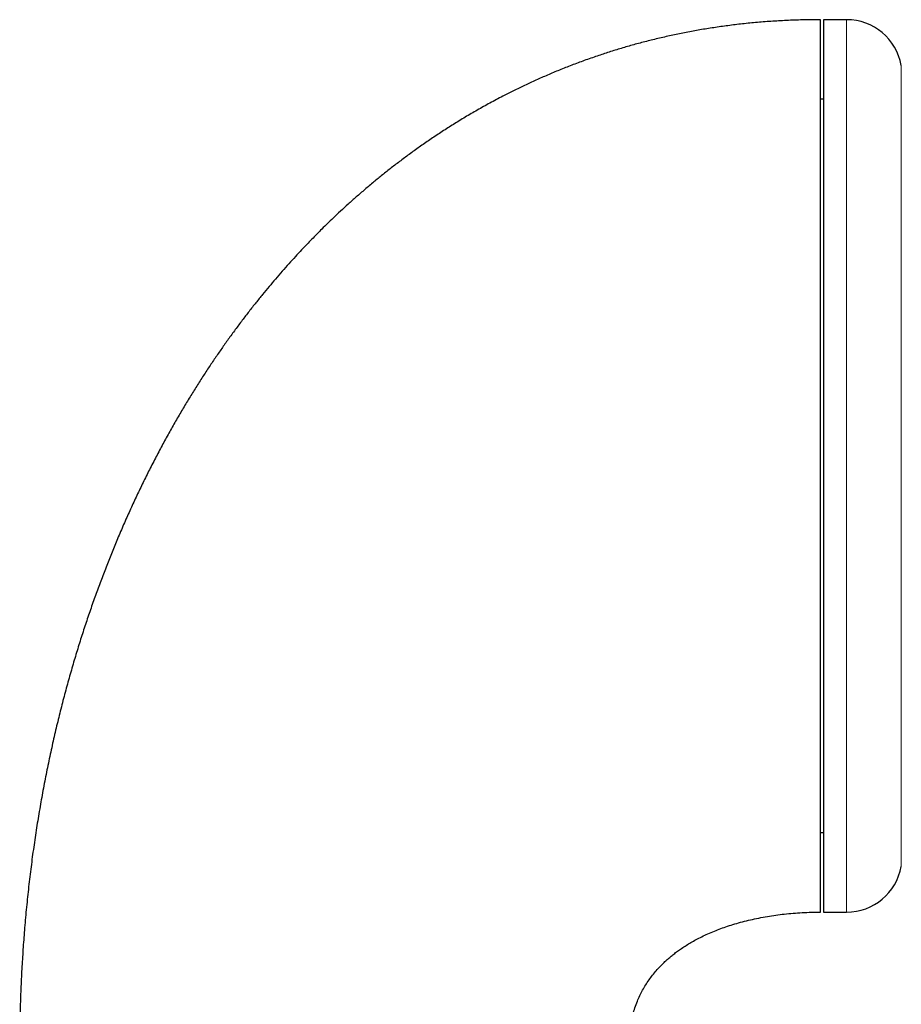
# Model space of a CAD drawing. Header units: millimetres. Extents: x 8 to 811, y 12 to 917.
# Tile 70 of 74: x 607 to 639, y 788 to 823. Entities that reach past the tile are written whole.
import ezdxf

# ---------------------------------------------------------------- set-up
doc = ezdxf.new("R2010")
doc.units = ezdxf.units.MM

msp = doc.modelspace()

# ---------------------------------------------------------------- linework, layer by layer
at = {"color": 7, "linetype": 'Continuous', "lineweight": 30}
for p, q in [((637.129, 823.413), (636.303, 823.413)), ((636.303, 823.413), (636.303, 791.413)), ((636.303, 820.563), (636.203, 820.563)), ((636.203, 794.263), (636.303, 794.263)), ((636.303, 791.413), (637.129, 791.413))]:
    msp.add_line(p, q, dxfattribs=at)
at = {"color": 252, "linetype": 'Continuous', "lineweight": 0}
for p, q in [((637.129, 791.413), (637.129, 823.413)), ((639.096, 793.052), (639.096, 821.774))]:
    msp.add_line(p, q, dxfattribs=at)
at = {"color": 7, "linetype": 'Continuous', "lineweight": 30}
for centre, start, end in [((637.129, 821.413), 10.3987, 90), ((637.129, 793.413), 270, 349.6013)]:
    msp.add_arc(centre, 2, start, end, dxfattribs=at)
for points, knots in [([(636.203, 823.413), (636.009, 823.412), (635.623, 823.409), (635.051, 823.39), (634.489, 823.359), (633.939, 823.317), (633.403, 823.264), (632.881, 823.201), (632.373, 823.129), (631.875, 823.049), (631.384, 822.959), (630.901, 822.86), (630.424, 822.753), (629.957, 822.638), (629.501, 822.516), (629.055, 822.388), (628.619, 822.253), (628.177, 822.108), (627.73, 821.951), (627.278, 821.783), (626.838, 821.609), (626.41, 821.429), (625.993, 821.246), (625.587, 821.058), (625.192, 820.867), (624.776, 820.656), (624.342, 820.425), (623.891, 820.174), (623.456, 819.919), (623.037, 819.663), (622.631, 819.404), (622.238, 819.143), (621.858, 818.881), (621.494, 818.62), (621.144, 818.361), (620.808, 818.103), (620.487, 817.849), (620.17, 817.59), (619.858, 817.327), (619.551, 817.061), (619.26, 816.802), (618.984, 816.549), (618.737, 816.316), (618.516, 816.103), (618.32, 815.91), (618.133, 815.723), (617.951, 815.538), (617.77, 815.351), (617.573, 815.143), (617.359, 814.913), (617.128, 814.659), (616.89, 814.391), (616.653, 814.118), (616.418, 813.84), (616.183, 813.556), (615.944, 813.26), (615.701, 812.952), (615.455, 812.63), (615.205, 812.296), (614.96, 811.959), (614.719, 811.618), (614.482, 811.276), (614.244, 810.921), (614.005, 810.555), (613.764, 810.176), (613.522, 809.784), (613.279, 809.38), (613.037, 808.962), (612.794, 808.531), (612.551, 808.086), (612.309, 807.628), (612.073, 807.165), (611.843, 806.698), (611.618, 806.227), (611.396, 805.743), (611.175, 805.245), (610.964, 804.751), (610.763, 804.26), (610.57, 803.774), (610.38, 803.277), (610.193, 802.768), (610.011, 802.251), (609.833, 801.726), (609.661, 801.192), (609.492, 800.647), (609.327, 800.087), (609.165, 799.51), (609.007, 798.918), (608.856, 798.314), (608.709, 797.698), (608.57, 797.069), (608.436, 796.427), (608.31, 795.774), (608.191, 795.107), (608.08, 794.428), (607.976, 793.737), (607.881, 793.033), (607.795, 792.316), (607.718, 791.587), (607.653, 790.866), (607.599, 790.155), (607.555, 789.453), (607.52, 788.741), (607.495, 788.018), (607.479, 787.285), (607.477, 786.793), (607.476, 786.545)], [0, 0, 0, 0, 0.0112223, 0.022231, 0.0330331, 0.0436354, 0.054044, 0.064084, 0.0739483, 0.0836418, 0.0931691, 0.1027243, 0.1121154, 0.1213466, 0.1304216, 0.139344, 0.148117, 0.1567437, 0.1661817, 0.1754452, 0.1845372, 0.1934608, 0.2022184, 0.2108124, 0.2192448, 0.2275174, 0.2376931, 0.2476215, 0.2573049, 0.2667451, 0.2759435, 0.2850619, 0.2939315, 0.3025529, 0.3109264, 0.3190518, 0.326929, 0.3345577, 0.3426614, 0.3504629, 0.3579609, 0.3651544, 0.3720421, 0.3775472, 0.3828382, 0.3879143, 0.3928009, 0.3977912, 0.4029679, 0.4093098, 0.4159139, 0.4227821, 0.4299165, 0.4367592, 0.4438337, 0.4511417, 0.4586854, 0.4664668, 0.4744881, 0.4827516, 0.4905413, 0.4985384, 0.5067449, 0.5151628, 0.5237944, 0.5326416, 0.5417068, 0.5509923, 0.5605004, 0.5702335, 0.5801941, 0.5903847, 0.600206, 0.6102363, 0.6204777, 0.6309326, 0.6416033, 0.6514714, 0.6615208, 0.6717531, 0.6821703, 0.6927742, 0.7033723, 0.7141539, 0.7251209, 0.7362752, 0.7478519, 0.7596273, 0.7716034, 0.7837822, 0.7961656, 0.8087557, 0.8215544, 0.8345639, 0.8477861, 0.8612231, 0.874877, 0.88875, 0.9028442, 0.9171617, 0.9304841, 0.9439978, 0.9577045, 0.9716058, 0.9857037, 1, 1, 1, 1]), ([(636.203, 812.207), (636.203, 812.359), (636.203, 812.664), (636.203, 813.115), (636.203, 813.561), (636.203, 814.001), (636.203, 814.436), (636.203, 814.856), (636.203, 815.262), (636.203, 815.653), (636.203, 816.038), (636.203, 816.416), (636.203, 816.794), (636.203, 817.172), (636.203, 817.548), (636.203, 817.915), (636.203, 818.272), (636.203, 818.62), (636.203, 818.952), (636.203, 819.267), (636.203, 819.566), (636.203, 819.856), (636.203, 820.135), (636.203, 820.41), (636.203, 820.68), (636.203, 820.943), (636.203, 821.193), (636.203, 821.431), (636.203, 821.656), (636.203, 821.864), (636.203, 822.057), (636.203, 822.233), (636.203, 822.398), (636.203, 822.551), (636.203, 822.695), (636.203, 822.828), (636.203, 822.95), (636.203, 823.058), (636.203, 823.152), (636.203, 823.231), (636.203, 823.296), (636.203, 823.345), (636.203, 823.382), (636.203, 823.404), (636.203, 823.414), (636.203, 823.412), (636.203, 823.412)], [0, 0, 0, 0, 0.023726, 0.047413, 0.071085, 0.094761, 0.118464, 0.1422, 0.164548, 0.186872, 0.20919, 0.23152, 0.253879, 0.277609, 0.301299, 0.32497, 0.348645, 0.372344, 0.396079, 0.418427, 0.440751, 0.463069, 0.485399, 0.507758, 0.531488, 0.555178, 0.578849, 0.602524, 0.626223, 0.649958, 0.672306, 0.69463, 0.716948, 0.739278, 0.761637, 0.785366, 0.809056, 0.832728, 0.856403, 0.880102, 0.903834, 0.926179, 0.948502, 0.970821, 0.993152, 1, 1, 1, 1]), ([(636.203, 791.416), (636.203, 791.421), (636.203, 791.432), (636.203, 791.469), (636.203, 791.523), (636.203, 791.595), (636.203, 791.684), (636.203, 791.79), (636.203, 791.914), (636.203, 792.055), (636.203, 792.212), (636.203, 792.386), (636.203, 792.576), (636.203, 792.783), (636.203, 793.006), (636.203, 793.245), (636.203, 793.499), (636.203, 793.769), (636.203, 794.053), (636.203, 794.352), (636.203, 794.665), (636.203, 794.992), (636.203, 795.334), (636.203, 795.689), (636.203, 796.056), (636.203, 796.436), (636.203, 796.827), (636.203, 797.23), (636.203, 797.644), (636.203, 798.07), (636.203, 798.507), (636.203, 798.952), (636.203, 799.406), (636.203, 799.869), (636.203, 800.34), (636.203, 800.819), (636.203, 801.307), (636.203, 801.801), (636.203, 802.301), (636.203, 802.805), (636.203, 803.315), (636.203, 803.829), (636.203, 804.347), (636.203, 804.87), (636.203, 805.396), (636.203, 805.923), (636.203, 806.451), (636.203, 806.98), (636.203, 807.509), (636.203, 808.04), (636.203, 808.57), (636.203, 809.099), (636.203, 809.625), (636.203, 810.149), (636.203, 810.668), (636.203, 811.185), (636.203, 811.698), (636.203, 812.037), (636.203, 812.207)], [0, 0, 0, 0, 0.0179086, 0.0357673, 0.0535957, 0.0714135, 0.0892403, 0.107096, 0.1250001, 0.142911, 0.1607712, 0.1786003, 0.1964181, 0.2142442, 0.2320983, 0.2500001, 0.267911, 0.2857712, 0.3036003, 0.3214181, 0.3392442, 0.3570983, 0.3750001, 0.392911, 0.4107712, 0.4286003, 0.4464181, 0.4642442, 0.4820983, 0.5000001, 0.517911, 0.5357712, 0.5536003, 0.5714181, 0.5892442, 0.6070983, 0.6250001, 0.642911, 0.6607712, 0.6786003, 0.6964181, 0.7142442, 0.7320983, 0.7500001, 0.767911, 0.7857712, 0.8036003, 0.8214181, 0.8392442, 0.8570983, 0.8750001, 0.8929087, 0.9107673, 0.9285957, 0.9464135, 0.9642403, 0.982096, 1, 1, 1, 1]), ([(629.319, 786.545), (629.319, 786.566), (629.319, 786.604), (629.32, 786.654), (629.321, 786.692), (629.322, 786.724), (629.324, 786.785), (629.331, 786.912), (629.347, 787.097), (629.376, 787.308), (629.415, 787.522), (629.47, 787.749), (629.542, 787.986), (629.625, 788.209), (629.718, 788.419), (629.817, 788.613), (629.927, 788.801), (630.045, 788.98), (630.172, 789.15), (630.305, 789.312), (630.444, 789.465), (630.578, 789.598), (630.703, 789.713), (630.818, 789.812), (630.94, 789.911), (631.073, 790.011), (631.221, 790.115), (631.381, 790.22), (631.555, 790.325), (631.741, 790.429), (631.943, 790.533), (632.161, 790.635), (632.39, 790.732), (632.626, 790.824), (632.87, 790.909), (633.128, 790.991), (633.4, 791.067), (633.686, 791.138), (633.986, 791.202), (634.29, 791.258), (634.596, 791.305), (634.902, 791.343), (635.218, 791.374), (635.541, 791.396), (635.87, 791.41), (636.092, 791.412), (636.203, 791.413)], [0, 0, 0, 0, 0.006843, 0.012126, 0.015876, 0.018957, 0.022126, 0.035303, 0.059418, 0.081073, 0.102769, 0.128704, 0.154917, 0.181472, 0.204418, 0.227676, 0.25075, 0.273457, 0.295854, 0.317992, 0.339912, 0.361649, 0.377777, 0.393827, 0.410031, 0.4276, 0.446738, 0.467477, 0.488525, 0.511054, 0.535091, 0.560663, 0.587792, 0.613821, 0.641158, 0.669803, 0.699746, 0.730968, 0.763437, 0.797107, 0.828973, 0.861735, 0.895318, 0.92963, 0.964566, 1, 1, 1, 1])]:
    msp.add_open_spline(points, degree=3, knots=knots, dxfattribs=at)

doc.saveas('drawing.dxf')
